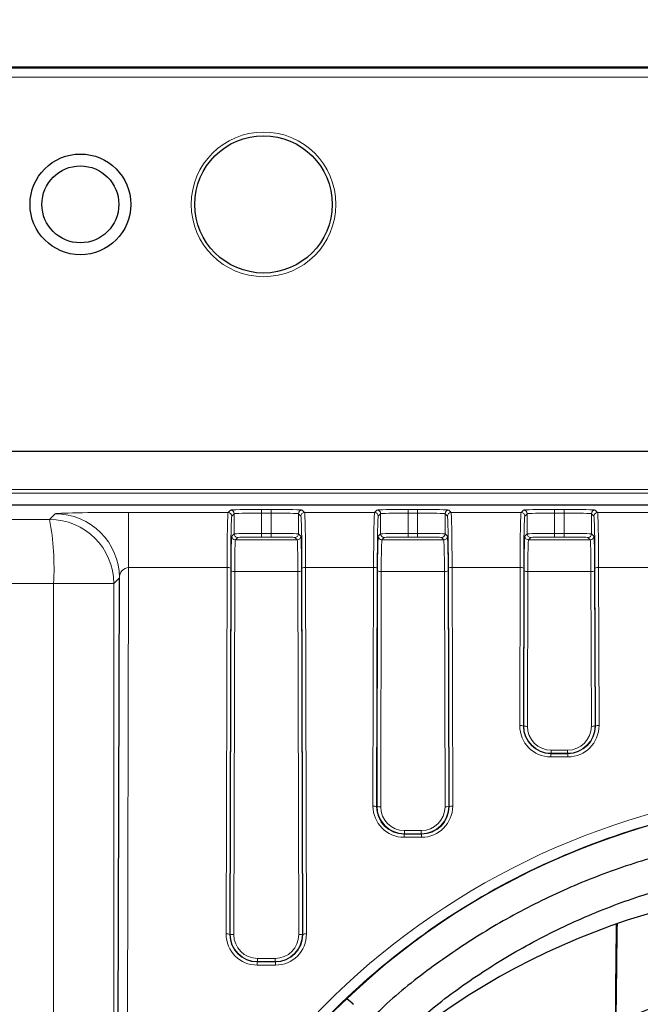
# Model space of a CAD drawing. Header units: millimetres. Extents: x 5 to 418, y 2 to 292.
# Tile 37 of 67: x 94 to 105, y 238 to 256. Entities that reach past the tile are written whole.
import ezdxf

# ---------------------------------------------------------------- set-up
doc = ezdxf.new("R2010")
doc.units = ezdxf.units.MM
doc.layers.add('SLD-0', color=7, linetype='Continuous')
doc.styles.add('SLDTEXTSTYLE1', font='TXT', dxfattribs={"width": 0.605})
doc.dimstyles.new('SLDDIMSTYLE1', dxfattribs={"dimtxt": 3.5, "dimasz": 3.302, "dimexe": 0, "dimexo": 0.0625, "dimgap": 0.875, "dimtad": 1, "dimlfac": 3, "dimrnd": 1e-09, "dimzin": 12, "dimdsep": 46, "dimtxsty": 'SLDTEXTSTYLE1', "dimsah": 1, "dimcen": 0.09, "dimadec": 0, "dimazin": 3, "dimtfac": 1, "dimtofl": 0, "dimtmove": 0, "dimatfit": 3, "dimfxl": 1, "dimfrac": 2, "dimtolj": 1, "dimtzin": 12, "dimarcsym": 0})

# ---------------------------------------------------------------- blocks, each defined once
blk = doc.blocks.new('_D_7')
at = {"layer": 'SLD-0', "color": 7}
for p, q in [((35.622, 253.056), (35.622, 265.723)), ((130.622, 253.056), (130.622, 265.723)), ((35.622, 264.723), (130.622, 264.723))]:
    blk.add_line(p, q, dxfattribs=at)
for points in [[(35.622, 264.723), (38.924, 264.215), (38.924, 265.231)], [(130.622, 264.723), (127.32, 265.231), (127.32, 264.215)]]:
    blk.add_solid(points, dxfattribs=at)
at = {"layer": 'SLD-0', "color": 7, "insert": (79.112, 269.235), "char_height": 3.5, "attachment_point": 1, "style": 'SLDTEXTSTYLE1'}
blk.add_mtext('285', dxfattribs=at)

msp = doc.modelspace()

# ---------------------------------------------------------------- linework, layer by layer
at = {"color": 7, "linetype": 'Continuous', "lineweight": 25}
for p, q in [((128.9558, 254.723), (37.2891, 254.723)), ((122.5459, 247.7218), (43.6991, 247.7218)), ((109.2171, 246.7493), (91.6058, 246.7493)), ((95.4548, 228.1019), (95.4982, 245.4246)), ((99.7366, 237.6827), (99.6363, 237.7623)), ((99.7366, 237.6827), (99.7594, 237.6605))]:
    msp.add_line(p, q, dxfattribs=at)
at = {"color": 7, "linetype": 'Continuous', "lineweight": 18}
for p, q in [((37.2891, 254.7026), (128.9558, 254.7026)), ((128.9558, 254.5359), (37.2891, 254.5359)), ((91.6058, 247.0347), (117.5547, 247.0347)), ((109.436, 246.968), (91.6058, 246.968)), ((97.4766, 246.6147), (97.5197, 246.6586)), ((98.0862, 246.6685), (98.2587, 246.6685)), ((98.0862, 246.6685), (98.0862, 246.6019)), ((98.2587, 246.6685), (98.2587, 246.6019)), ((98.8253, 246.6586), (98.8684, 246.6147)), ((100.1432, 246.6147), (100.1863, 246.6586)), ((100.7529, 246.6685), (100.9254, 246.6685)), ((100.7529, 246.6685), (100.7529, 246.6019)), ((100.9254, 246.6685), (100.9254, 246.6019)), ((101.492, 246.6586), (101.5351, 246.6147)), ((102.8099, 246.6147), (102.853, 246.6586)), ((103.4196, 246.6685), (103.592, 246.6685)), ((103.4196, 246.6685), (103.4196, 246.6019)), ((103.592, 246.6685), (103.592, 246.6019)), ((104.1586, 246.6586), (104.2017, 246.6147)), ((94.2285, 246.4879), (94.3317, 246.5911)), ((95.6653, 246.6147), (97.4766, 246.6147)), ((95.6653, 246.6147), (95.6653, 245.6106)), ((97.5863, 246.592), (97.5432, 246.548)), ((97.5863, 246.2253), (97.5863, 246.592)), ((98.0862, 246.6019), (98.0862, 246.2329)), ((98.2587, 246.6019), (98.0862, 246.6019)), ((98.2587, 246.2329), (98.2587, 246.6019)), ((98.8017, 246.548), (98.7586, 246.592)), ((98.7586, 246.592), (98.7586, 246.2253)), ((98.8684, 246.6147), (100.1432, 246.6147)), ((100.253, 246.592), (100.2099, 246.548)), ((100.253, 246.2253), (100.253, 246.592)), ((100.7529, 246.6019), (100.7529, 246.2329)), ((100.9254, 246.6019), (100.7529, 246.6019)), ((100.9254, 246.2329), (100.9254, 246.6019)), ((101.4684, 246.548), (101.4253, 246.592)), ((101.4253, 246.592), (101.4253, 246.2253)), ((101.5351, 246.6147), (102.8099, 246.6147)), ((102.9197, 246.592), (102.8766, 246.548)), ((102.9197, 246.2253), (102.9197, 246.592)), ((103.4196, 246.6019), (103.4196, 246.2329)), ((103.592, 246.6019), (103.4196, 246.6019)), ((103.592, 246.2329), (103.592, 246.6019)), ((104.1351, 246.548), (104.092, 246.592)), ((104.092, 246.592), (104.092, 246.2253)), ((104.2017, 246.6147), (105.4766, 246.6147)), ((97.5434, 246.1815), (97.5863, 246.2253)), ((97.653, 246.1587), (97.61, 246.1149)), ((97.61, 246.1149), (98.7349, 246.1149)), ((98.0862, 246.2329), (98.0862, 246.1663)), ((98.0862, 246.2329), (98.2587, 246.2329)), ((98.2587, 246.1663), (98.0862, 246.1663)), ((98.2587, 246.2329), (98.2587, 246.1663)), ((98.7349, 246.1149), (98.692, 246.1587)), ((98.7586, 246.2253), (98.8016, 246.1815)), ((100.2101, 246.1815), (100.253, 246.2253)), ((100.3196, 246.1587), (100.2767, 246.1149)), ((100.2767, 246.1149), (101.4016, 246.1149)), ((100.7529, 246.2329), (100.7529, 246.1663)), ((100.7529, 246.2329), (100.9254, 246.2329)), ((100.9254, 246.1663), (100.7529, 246.1663)), ((100.9254, 246.2329), (100.9254, 246.1663)), ((101.4016, 246.1149), (101.3586, 246.1587)), ((101.4253, 246.2253), (101.4682, 246.1815)), ((102.8767, 246.1815), (102.9197, 246.2253)), ((102.9863, 246.1587), (102.9434, 246.1149)), ((102.9434, 246.1149), (104.0682, 246.1149)), ((103.4196, 246.2329), (103.4196, 246.1663)), ((103.4196, 246.2329), (103.592, 246.2329)), ((103.592, 246.1663), (103.4196, 246.1663)), ((103.592, 246.2329), (103.592, 246.1663)), ((104.0682, 246.1149), (104.0253, 246.1587)), ((104.092, 246.2253), (104.1349, 246.1815)), ((95.6653, 245.6106), (95.629, 231.0848)), ((97.4579, 245.6106), (95.6653, 245.6106)), ((97.4415, 238.9414), (97.4579, 245.6106)), ((97.5246, 245.6013), (97.5082, 238.9322)), ((98.8368, 238.9322), (98.8204, 245.6013)), ((98.8871, 245.6106), (98.9034, 238.9414)), ((100.1246, 245.6106), (98.8871, 245.6106)), ((100.1139, 241.2683), (100.1246, 245.6106)), ((100.1912, 245.6013), (100.1806, 241.259)), ((101.4977, 241.259), (101.4871, 245.6013)), ((101.5537, 245.6106), (101.5644, 241.2683)), ((102.7912, 245.6106), (101.5537, 245.6106)), ((102.7842, 242.7335), (102.7912, 245.6106)), ((102.8579, 245.6013), (102.8508, 242.7242)), ((104.1608, 242.7242), (104.1537, 245.6013)), ((104.2204, 245.6106), (104.2274, 242.7335)), ((105.4579, 245.6106), (104.2204, 245.6106)), ((95.4982, 245.4246), (95.395, 245.3214)), ((97.5147, 238.9387), (97.5309, 245.5504)), ((97.5976, 245.5411), (97.5814, 238.9294)), ((98.7474, 245.5411), (97.5976, 245.5411)), ((98.7636, 238.9294), (98.7474, 245.5411)), ((98.814, 245.5504), (98.8302, 238.9387)), ((100.1871, 241.2655), (100.1976, 245.5504)), ((100.2643, 245.5411), (100.2538, 241.2563)), ((101.414, 245.5411), (100.2643, 245.5411)), ((101.4245, 241.2563), (101.414, 245.5411)), ((101.4807, 245.5504), (101.4912, 241.2655)), ((102.8574, 242.7307), (102.8643, 245.5504)), ((102.9309, 245.5411), (102.924, 242.7214)), ((104.0807, 245.5411), (102.9309, 245.5411)), ((104.0876, 242.7214), (104.0807, 245.5411)), ((104.1474, 245.5504), (104.1543, 242.7307)), ((94.3014, 228.1019), (94.3014, 245.3214)), ((94.3014, 245.3214), (95.395, 245.3214)), ((95.395, 245.3214), (95.395, 228.1019)), ((102.8508, 242.7242), (102.8574, 242.7307)), ((104.1543, 242.7307), (104.1608, 242.7242)), ((103.3562, 242.2297), (103.3494, 242.2229)), ((103.3494, 242.2229), (103.3494, 242.1655)), ((103.3494, 242.2229), (103.6623, 242.2229)), ((103.6623, 242.1655), (103.3494, 242.1655)), ((103.3562, 242.2871), (103.3562, 242.2297)), ((103.3562, 242.2871), (103.6554, 242.2871)), ((103.6554, 242.2297), (103.3562, 242.2297)), ((103.6554, 242.2871), (103.6554, 242.2297)), ((103.6623, 242.2229), (103.6554, 242.2297)), ((103.6623, 242.2229), (103.6623, 242.1655)), ((100.1806, 241.259), (100.1871, 241.2655)), ((101.4912, 241.2655), (101.4977, 241.259)), ((100.686, 240.7646), (100.6791, 240.7577)), ((100.6791, 240.7577), (100.6791, 240.7003)), ((100.6791, 240.7577), (100.9992, 240.7577)), ((100.686, 240.8219), (100.9923, 240.8219)), ((100.686, 240.8219), (100.686, 240.7646)), ((100.9923, 240.7646), (100.686, 240.7646)), ((100.9923, 240.8219), (100.9923, 240.7646)), ((100.9992, 240.7577), (100.9923, 240.7646)), ((100.9992, 240.7577), (100.9992, 240.7003)), ((100.9992, 240.7003), (100.6791, 240.7003)), ((97.5082, 238.9322), (97.5147, 238.9387)), ((98.8302, 238.9387), (98.8368, 238.9322)), ((98.0136, 238.4377), (98.0067, 238.4308)), ((98.0067, 238.4308), (98.0067, 238.3735)), ((98.0067, 238.4308), (98.3382, 238.4308)), ((98.0136, 238.4951), (98.3314, 238.4951)), ((98.0136, 238.4951), (98.0136, 238.4377)), ((98.3314, 238.4377), (98.0136, 238.4377)), ((98.3314, 238.4951), (98.3314, 238.4377)), ((98.3382, 238.4308), (98.3314, 238.4377)), ((98.3382, 238.4308), (98.3382, 238.3735)), ((98.3382, 238.3735), (98.0067, 238.3735))]:
    msp.add_line(p, q, dxfattribs=at)
msp.add_circle((98.1225, 252.223), 1.3167, dxfattribs=at)
at = {"color": 7, "linetype": 'Continuous', "lineweight": 25}
for centre, radius in [((98.1225, 252.223), 1.25), ((94.7891, 252.223), 0.9167), ((94.7891, 252.223), 0.7)]:
    msp.add_circle(centre, radius, dxfattribs=at)
at = {"color": 7, "linetype": 'Continuous', "lineweight": 18}
for centre, radius, start, end in [((97.5196, 246.5919), 0.0667, 0.02102, 89.97933), ((98.8253, 246.5919), 0.0667, 90.02067, 179.97898), ((100.1863, 246.5919), 0.0667, 0.02102, 89.97933), ((101.492, 246.5919), 0.0667, 90.02067, 179.97898), ((102.853, 246.5919), 0.0667, 0.02102, 89.97933), ((104.1587, 246.5919), 0.0667, 90.02067, 179.97898), ((89.3835, 245.5995), 4.9258, 356.76312, 10.38997), ((94.2281, 245.321), 1.1669, 0.02126, 89.97874), ((94.3313, 245.4241), 1.1669, 0.02126, 89.97874), ((97.4766, 246.548), 0.0667, 0.02102, 89.97933), ((98.8684, 246.548), 0.0667, 90.02067, 179.97898), ((100.1432, 246.548), 0.0667, 0.02102, 89.97933), ((101.5351, 246.548), 0.0667, 90.02067, 179.97898), ((102.8099, 246.548), 0.0667, 0.02102, 89.97933), ((104.2017, 246.548), 0.0667, 90.02067, 179.97898), ((97.6101, 246.1816), 0.0667, 180.02102, 269.97933), ((97.653, 246.2254), 0.0667, 180.02102, 269.97933), ((98.692, 246.2254), 0.0667, 270.02067, 359.97898), ((98.7349, 246.1816), 0.0667, 270.02067, 359.97898), ((100.2767, 246.1816), 0.0667, 180.02102, 269.97933), ((100.3197, 246.2254), 0.0667, 180.02102, 269.97933), ((101.3586, 246.2254), 0.0667, 270.02067, 359.97898), ((101.4016, 246.1816), 0.0667, 270.02067, 359.97898), ((102.9434, 246.1816), 0.0667, 180.02102, 269.97933), ((102.9863, 246.2254), 0.0667, 180.02102, 269.97933), ((104.0253, 246.2254), 0.0667, 270.02067, 359.97898), ((104.0682, 246.1816), 0.0667, 270.02067, 359.97898), ((97.4735, 245.4789), 0.1326, 67.37616, 96.77518), ((98.8714, 245.4789), 0.1326, 83.22482, 112.62384), ((100.1402, 245.4789), 0.1326, 67.37616, 96.77518), ((101.5381, 245.4789), 0.1326, 83.22482, 112.62384), ((102.8069, 245.4789), 0.1326, 67.37616, 96.77518), ((104.2047, 245.4789), 0.1326, 83.22482, 112.62384), ((97.582, 245.6728), 0.1326, 247.37616, 276.77518), ((98.763, 245.6728), 0.1326, 263.22482, 292.62384), ((100.2486, 245.6728), 0.1326, 247.37616, 276.77518), ((101.4297, 245.6728), 0.1326, 263.22482, 292.62384), ((102.9153, 245.6728), 0.1326, 247.37616, 276.77518), ((104.0963, 245.6728), 0.1326, 263.22482, 292.62384), ((102.7998, 242.6018), 0.1326, 67.37616, 96.77518), ((102.9084, 242.8531), 0.1326, 247.37616, 276.77518), ((104.1033, 242.8531), 0.1326, 263.22482, 292.62384), ((104.2118, 242.6018), 0.1326, 83.22482, 112.62384), ((100.1296, 241.1366), 0.1326, 67.37616, 96.77518), ((100.2381, 241.388), 0.1326, 247.37616, 276.77518), ((101.4402, 241.388), 0.1326, 263.22482, 292.62384), ((101.5487, 241.1366), 0.1326, 83.22482, 112.62384), ((97.4572, 238.8098), 0.1326, 67.37616, 96.77518), ((97.5657, 239.0611), 0.1326, 247.37616, 276.77518), ((98.7792, 239.0611), 0.1326, 263.22482, 292.62384), ((98.8878, 238.8098), 0.1326, 83.22482, 112.62384)]:
    msp.add_arc(centre, radius, start, end, dxfattribs=at)
at = {"color": 7, "linetype": 'Continuous', "lineweight": 25}
msp.add_arc((108.819, 226.8426), 13.0029, 84.41906, 129.34617, dxfattribs=at)
at = {"color": 7, "linetype": 'Continuous', "lineweight": 18}
for centre, major_axis, ratio, start_param, end_param in [((98.0862, 246.6584), (0.5667, 0), 0.0178042, 1.5707963, 3.1241394), ((98.2587, 246.6584), (0.5667, 0), 0.0178042, 0.0174533, 1.5707963), ((100.7529, 246.6584), (0.5667, 0), 0.0178042, 1.5707963, 3.1241394), ((100.9254, 246.6584), (0.5667, 0), 0.0178042, 0.0174533, 1.5707963), ((103.4196, 246.6584), (0.5667, 0), 0.0178042, 1.5707963, 3.1241394), ((103.592, 246.6584), (0.5667, 0), 0.0178042, 0.0174533, 1.5707963), ((95.6648, 246.5906), (1.3333, 0), 0.0180243, 1.5704029, 3.1235701), ((97.4769, 245.4482), (0, 1.1667), 0.0164576, 0.0178024, 1.43117), ((97.5436, 245.4482), (0, 1.1), 0.0174551, 0.0178024, 1.43117), ((98.0862, 246.5918), (0.5, 0), 0.0201781, 1.5707963, 3.1241394), ((98.2587, 246.5918), (0.5, 0), 0.0201781, 0.0174533, 1.5707963), ((98.8014, 245.4482), (0, 1.1), 0.0174551, 4.8520153, 6.2653829), ((98.868, 245.4482), (0, 1.1667), 0.0164576, 4.8520153, 6.2653829), ((100.1436, 245.4482), (0, 1.1667), 0.0164576, 0.0178024, 1.43117), ((100.2102, 245.4482), (0, 1.1), 0.0174551, 0.0178024, 1.43117), ((100.7529, 246.5918), (0.5, 0), 0.0201781, 1.5707963, 3.1241394), ((100.9254, 246.5918), (0.5, 0), 0.0201781, 0.0174533, 1.5707963), ((101.4681, 245.4482), (0, 1.1), 0.0174551, 4.8520153, 6.2653829), ((101.5347, 245.4482), (0, 1.1667), 0.0164576, 4.8520153, 6.2653829), ((102.8103, 245.4482), (0, 1.1667), 0.0164576, 0.0178024, 1.43117), ((102.8769, 245.4482), (0, 1.1), 0.0174551, 0.0178024, 1.43117), ((103.4196, 246.5918), (0.5, 0), 0.0201781, 1.5707963, 3.1241394), ((103.592, 246.5918), (0.5, 0), 0.0201781, 0.0174533, 1.5707963), ((104.1347, 245.4482), (0, 1.1), 0.0174551, 4.8520153, 6.2653829), ((104.2014, 245.4482), (0, 1.1667), 0.0164576, 4.8520153, 6.2653829), ((97.5436, 245.4483), (0, 0.7333), 0.0174551, 0.0178024, 1.43117), ((98.0862, 246.2252), (0.5, 0), 0.0154303, 1.5707963, 3.1241394), ((97.6103, 245.4483), (0, 0.6667), 0.0192006, 0.0178024, 1.43117), ((98.0862, 246.1585), (0.4333, 0), 0.0178042, 1.5707963, 3.1241394), ((98.2587, 246.2252), (0.5, 0), 0.0154303, 0.0174533, 1.5707963), ((98.2587, 246.1585), (0.4333, 0), 0.0178042, 0.0174533, 1.5707963), ((98.7347, 245.4483), (0, 0.6667), 0.0192006, 4.8520153, 6.2653829), ((98.8013, 245.4483), (0, 0.7333), 0.0174551, 4.8520153, 6.2653829), ((100.2103, 245.4483), (0, 0.7333), 0.0174551, 0.0178024, 1.43117), ((100.7529, 246.2252), (0.5, 0), 0.0154303, 1.5707963, 3.1241394), ((100.2769, 245.4483), (0, 0.6667), 0.0192006, 0.0178024, 1.43117), ((100.7529, 246.1585), (0.4333, 0), 0.0178042, 1.5707963, 3.1241394), ((100.9254, 246.2252), (0.5, 0), 0.0154303, 0.0174533, 1.5707963), ((100.9254, 246.1585), (0.4333, 0), 0.0178042, 0.0174533, 1.5707963), ((101.4014, 245.4483), (0, 0.6667), 0.0192006, 4.8520153, 6.2653829), ((101.468, 245.4483), (0, 0.7333), 0.0174551, 4.8520153, 6.2653829), ((102.8769, 245.4483), (0, 0.7333), 0.0174551, 0.0178024, 1.43117), ((103.4196, 246.2252), (0.5, 0), 0.0154303, 1.5707963, 3.1241394), ((102.9436, 245.4483), (0, 0.6667), 0.0192006, 0.0178024, 1.43117), ((103.4196, 246.1585), (0.4333, 0), 0.0178042, 1.5707963, 3.1241394), ((103.592, 246.2252), (0.5, 0), 0.0154303, 0.0174533, 1.5707963), ((103.592, 246.1585), (0.4333, 0), 0.0178042, 0.0174533, 1.5707963), ((104.068, 245.4483), (0, 0.6667), 0.0192006, 4.8520153, 6.2653829), ((104.1347, 245.4483), (0, 0.7333), 0.0174551, 4.8520153, 6.2653829), ((95.6648, 245.4242), (0.0152, 0.1859), 0.8927073, 0.0883344, 1.6415017), ((103.3509, 242.7336), (0.2331, 0.5185), 0.9963119, 1.9922307, 3.5627224), ((103.3509, 242.7244), (0.2073, 0.457), 0.9957918, 1.9953437, 3.5658354), ((103.3574, 242.7308), (0.2036, 0.4582), 0.9968323, 1.9880644, 3.5585561), ((103.3574, 242.7216), (0.1783, 0.3965), 0.9963119, 1.9922307, 3.5627224), ((103.6542, 242.7308), (-0.2036, 0.4582), 0.9968323, 2.7246292, 4.2951209), ((103.6542, 242.7216), (-0.1783, 0.3965), 0.9963119, 2.7204629, 4.2909546), ((103.6607, 242.7336), (-0.2331, 0.5185), 0.9963119, 2.7204629, 4.2909546), ((103.6607, 242.7244), (-0.2073, 0.457), 0.9957918, 2.7173499, 4.2878416), ((108.8391, 228.0912), (0, 13.5452), 0.9999969, 4.8943935, 7.6311291), ((100.6807, 241.2685), (0.2331, 0.5185), 0.9963119, 1.9922307, 3.5627224), ((100.6872, 241.2657), (0.2036, 0.4582), 0.9968323, 1.9880644, 3.5585561), ((100.9911, 241.2657), (-0.2036, 0.4582), 0.9968323, 2.7246292, 4.2951209), ((100.9976, 241.2685), (-0.2331, 0.5185), 0.9963119, 2.7204629, 4.2909546), ((100.6807, 241.2592), (0.2073, 0.457), 0.9957918, 1.9953437, 3.5658354), ((100.6872, 241.2564), (0.1783, 0.3965), 0.9963119, 1.9922307, 3.5627224), ((100.9911, 241.2564), (-0.1783, 0.3965), 0.9963119, 2.7204629, 4.2909546), ((100.9976, 241.2592), (-0.2073, 0.457), 0.9957918, 2.7173499, 4.2878416), ((98.0083, 238.9416), (0.2331, 0.5185), 0.9963119, 1.9922307, 3.5627224), ((98.0083, 238.9323), (0.2073, 0.457), 0.9957918, 1.9953437, 3.5658354), ((98.0148, 238.9388), (0.2036, 0.4582), 0.9968323, 1.9880644, 3.5585561), ((98.3302, 238.9388), (-0.2036, 0.4582), 0.9968323, 2.7246292, 4.2951209), ((98.3367, 238.9416), (-0.2331, 0.5185), 0.9963119, 2.7204629, 4.2909546), ((98.3367, 238.9323), (-0.2073, 0.457), 0.9957918, 2.7173499, 4.2878416), ((98.0148, 238.9295), (0.1783, 0.3965), 0.9963119, 1.9922307, 3.5627224), ((98.3302, 238.9295), (-0.1783, 0.3965), 0.9963119, 2.7204629, 4.2909546)]:
    msp.add_ellipse(centre, major_axis=major_axis, ratio=ratio, start_param=start_param, end_param=end_param, dxfattribs=at)
at = {"color": 7, "linetype": 'Continuous', "lineweight": 25}
for centre, major_axis, ratio, start_param, end_param in [((108.8391, 228.0685), (0, 13.3665), 0.9999969, 4.7998964, 10.9030624), ((104.6123, 227.8897), (0, 13.9252), 0.0087269, 0.6324263, 0.8253481), ((104.6123, 227.8897), (0, 13.0408), 0.0087269, 0.5322421, 0.7614505)]:
    msp.add_ellipse(centre, major_axis=major_axis, ratio=ratio, start_param=start_param, end_param=end_param, dxfattribs=at)
at = {"color": 7, "linetype": 'Continuous', "lineweight": 18}
for points, knots in [([(44.1618, 246.4993), (48.1177, 246.4938), (54.8737, 246.4844), (64.4526, 246.4779), (72.8743, 246.4757), (81.2937, 246.4774), (88.4117, 246.4818), (92.7204, 246.4863), (94.2285, 246.4879)], [0, 0, 0, 0, 0.2375027, 0.4056058, 0.5737089, 0.7416418, 0.9095746, 1, 1, 1, 1]), ([(94.3014, 245.3214), (92.788, 245.3198), (88.4642, 245.3153), (81.3212, 245.3109), (72.8722, 245.3092), (64.421, 245.3114), (54.8085, 245.3179), (48.0288, 245.3273), (44.0589, 245.3329)], [0, 0, 0, 0, 0.0904266, 0.258359, 0.4262915, 0.5943934, 0.7624952, 1, 1, 1, 1]), ([(111.5541, 214.9679), (111.6627, 214.9913), (112.2061, 215.1083), (113.4602, 215.4703), (115.2428, 216.2526), (117.1234, 217.4821), (118.7655, 219.0097), (120.1395, 220.7878), (121.1935, 222.7781), (121.9104, 224.9262), (122.2492, 227.1705), (122.2123, 229.4497), (121.7819, 231.6927), (120.9833, 233.837), (119.8247, 235.8121), (118.3561, 237.5646), (116.6079, 239.0355), (114.6485, 240.192), (112.5237, 240.9924), (110.3074, 241.4306), (108.0541, 241.4836), (105.8304, 241.1692), (103.6958, 240.4828), (101.7024, 239.4591), (99.9122, 238.1124), (98.3596, 236.4882), (97.1098, 234.6204), (96.2522, 232.7723), (95.9266, 231.5374), (95.7916, 231.0252)], [0, 0, 0, 0, 0.0057927, 0.0289909, 0.0679712, 0.1069529, 0.1459199, 0.1848886, 0.2242933, 0.2636993, 0.3034589, 0.3432187, 0.3831638, 0.4231078, 0.4629823, 0.5028549, 0.5424314, 0.582006, 0.6211917, 0.6603764, 0.699254, 0.7381318, 0.7769165, 0.8157024, 0.8546452, 0.8935897, 0.9328725, 0.9721568, 1, 1, 1, 1])]:
    msp.add_open_spline(points, degree=3, knots=knots, dxfattribs=at)
at = {"color": 7, "linetype": 'Continuous', "lineweight": 25}
for points, knots in [([(117.5756, 237.3881), (117.4916, 237.4712), (117.1342, 237.8245), (116.4306, 238.3707), (115.4728, 239.0175), (114.4547, 239.5697), (113.3916, 240.0297), (112.2902, 240.3917), (111.1604, 240.6533), (110.0112, 240.8122), (108.8522, 240.8671), (107.6929, 240.8175), (106.5429, 240.6639), (105.4118, 240.4075), (104.3087, 240.0505), (103.2433, 239.5955), (102.2227, 239.0478), (101.2614, 238.4057), (100.5408, 237.8497), (100.1683, 237.484), (100.0702, 237.3877)], [0, 0, 0, 0, 0.018429, 0.0784289, 0.1384307, 0.1984343, 0.2584396, 0.3184465, 0.3784548, 0.4384642, 0.4984745, 0.5584854, 0.6184965, 0.6785075, 0.7385181, 0.7985279, 0.8585367, 0.9185442, 0.9785502, 1, 1, 1, 1]), ([(100.4972, 236.9752), (100.7465, 237.1993), (101.2749, 237.6745), (102.1652, 238.3022), (103.1396, 238.873), (104.1651, 239.3495), (105.2304, 239.7302), (106.3269, 240.011), (107.445, 240.1896), (108.575, 240.2646), (109.7072, 240.2352), (110.8317, 240.1017), (111.9388, 239.8653), (113.0189, 239.528), (114.0624, 239.0925), (115.0618, 238.5642), (116.002, 237.9409), (116.6987, 237.4068), (117.0548, 237.0573), (117.1431, 236.9706)], [0, 0, 0, 0, 0.0550184, 0.1166692, 0.1783178, 0.2399645, 0.3016094, 0.3632527, 0.4248947, 0.4865358, 0.5481762, 0.6098164, 0.6714565, 0.733097, 0.7947382, 0.8563805, 0.9180241, 0.9796694, 1, 1, 1, 1]), ([(115.7241, 235.5654), (115.7052, 235.5845), (115.4454, 235.8473), (114.8765, 236.2833), (114.0222, 236.8587), (113.1058, 237.3363), (112.1471, 237.7214), (111.1533, 238.0072), (110.1353, 238.1915), (109.1037, 238.272), (108.0691, 238.2482), (107.0423, 238.1201), (106.034, 237.8891), (105.0549, 237.5575), (104.1141, 237.1296), (103.2253, 236.606), (102.4899, 236.083), (102.0829, 235.7043), (101.927, 235.5593)], [0, 0, 0, 0, 0.0053325, 0.0733534, 0.1413773, 0.2094041, 0.2774336, 0.3454656, 0.4134998, 0.4815356, 0.5495726, 0.6176103, 0.6856478, 0.7536847, 0.8217204, 0.8897544, 0.9577863, 1, 1, 1, 1]), ([(102.3522, 235.1383), (102.5346, 235.3035), (102.9637, 235.692), (103.7181, 236.2097), (104.5914, 236.6981), (105.5138, 237.0903), (106.4722, 237.3852), (107.4566, 237.5787), (108.456, 237.6689), (109.4595, 237.6548), (110.456, 237.5366), (111.4344, 237.3155), (112.3837, 236.9937), (113.2948, 236.5763), (114.1525, 236.0623), (114.8226, 235.5807), (115.1772, 235.244), (115.2907, 235.1362)], [0, 0, 0, 0, 0.05207505, 0.12245527, 0.19283204, 0.26320557, 0.33357621, 0.40394443, 0.47431078, 0.54467587, 0.61504035, 0.68540471, 0.75576964, 0.82613583, 0.89650393, 0.9668745, 1, 1, 1, 1])]:
    msp.add_open_spline(points, degree=3, knots=knots, dxfattribs=at)

# ---------------------------------------------------------------- dimensions: what is measured, and where the dimension line sits
at = {"layer": 'SLD-0', "color": 7}
dim = msp.add_linear_dim(base=(130.6225, 264.723), p1=(35.6225, 253.0563), p2=(130.6225, 253.0563), dimstyle='SLDDIMSTYLE1', dxfattribs=at)
dim.commit()
dim.dimension.update_dxf_attribs({"geometry": '_D_7', "text_midpoint": (83.1225, 264.723), "dimtype": 160})

doc.saveas('drawing.dxf')
